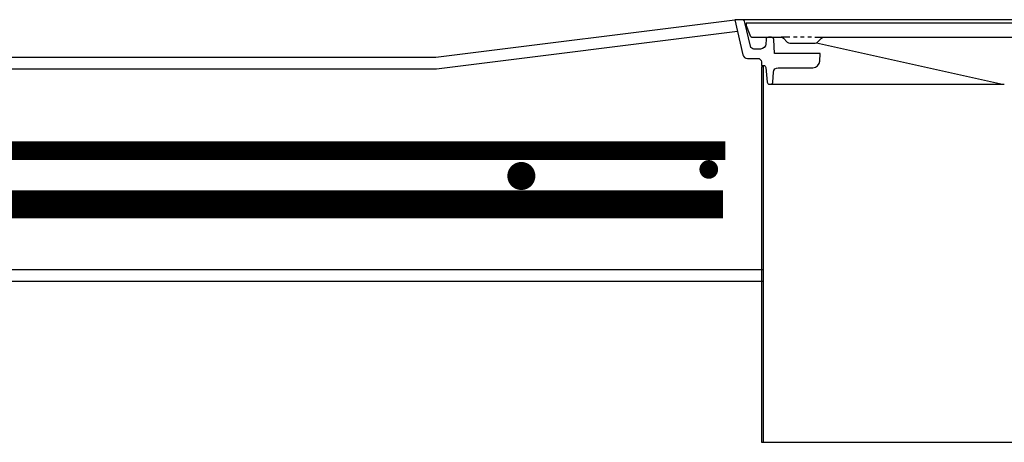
# Model space of a CAD drawing. Extents: x 2963 to 4079, y -422 to 622.
# Tile 56 of 119: x 3487 to 3513, y 491 to 502. Entities that reach past the tile are written whole.
import ezdxf

# ---------------------------------------------------------------- set-up
doc = ezdxf.new("R2010")
doc.units = 0
doc.header["$MEASUREMENT"] = 0
doc.linetypes.add('HIDDEN', pattern=[0.375, 0.25, -0.125])
doc.linetypes.add('TANK-SLAB$0$DASHED', pattern=[0.75, 0.5, -0.25])
for name, color, linetype in [('REBAR', 4, 'TANK-SLAB$0$DASHED'), ('TANK-MANHOLE', 2, 'CONTINUOUS'), ('TANK-SLAB', 6, 'CONTINUOUS')]:
    doc.layers.add(name, color=color, linetype=linetype)

msp = doc.modelspace()

# ---------------------------------------------------------------- linework, layer by layer
at = {"layer": 'REBAR', "linetype": 'HIDDEN', "const_width": 0.5}
msp.add_lwpolyline([(3477.63948, 498.97139), (3505.74445, 498.97139)], dxfattribs=at)
at = {"layer": 'REBAR'}
for points, const_width in [([(3500.47479, 498.29581, -1), (3500.09979, 498.29581, -1)], 0.375), ([(3505.42912, 498.47139, -1), (3505.17912, 498.47139, -1)], 0.25)]:
    msp.add_lwpolyline(points, format="xyb", close=True, dxfattribs=dict(at, const_width=const_width))
at = {"layer": 'REBAR', "const_width": 0.75}
msp.add_lwpolyline([(3477.63948, 497.53689), (3505.68304, 497.53689)], dxfattribs=at)
at = {"layer": 'TANK-MANHOLE', "color": 1, "linetype": 'Continuous'}
for p, q in [((3525.9288, 502.47878), (3506.18107, 502.47878)), ((3506.97865, 502.00858), (3506.90098, 502.00858)), ((3507.47659, 502.00858), (3507.23803, 502.00858)), ((3507.668, 502.00858), (3507.57229, 502.00858)), ((3507.85802, 502.00858), (3507.76231, 502.00858)), ((3508.04943, 502.00858), (3507.95372, 502.00858)), ((3508.14513, 502.00858), (3508.38369, 502.00858)), ((3508.18347, 501.85892), (3513.16608, 500.75611)), ((3506.71512, 501.22076), (3506.71512, 491.16767)), ((3506.76366, 501.22076), (3506.71512, 501.22076)), ((3506.76366, 501.25405), (3506.76366, 491.16767)), ((3506.94397, 500.75195), (3513.19464, 500.75195)), ((3506.71512, 491.16767), (3525.43174, 491.16767))]:
    msp.add_line(p, q, dxfattribs=at)
msp.add_lwpolyline([(3506.89961, 502.00858, 0.39953151), (3506.83719, 501.94923), (3506.83104, 501.82727, -0.39953151), (3506.69059, 501.69373), (3506.51232, 501.69373, -0.34858266), (3506.42103, 501.76618), (3506.27169, 502.40644, 0.35017412), (3506.18107, 502.47878), (3505.99798, 502.47878), (3506.21574, 501.53977, 0.3489397), (3506.33759, 501.44268), (3506.61803, 501.44268, -0.39805274), (3506.71233, 501.35413), (3506.71789, 501.25405), (3506.77077, 501.25405, -0.38836603), (3506.83302, 501.1971), (3506.86768, 500.80889, 0.38836603), (3506.92993, 500.75195), (3506.95921, 500.75195, 0.39889443), (3507.02163, 500.81116), (3507.03556, 501.07597, -0.39889443), (3507.16039, 501.1944), (3508.08827, 501.1944, 0.39805028), (3508.27548, 501.3715), (3508.2866, 501.57167), (3507.06048, 501.57167), (3507.04105, 501.94929, 0.39923087), (3506.97863, 502.00858)], format="xyb", close=True, dxfattribs=at)
msp.add_lwpolyline([(3516.06048, 502.38585), (3506.30179, 502.38585), (3506.30733, 502.32205), (3506.39925, 502.07019, 0.31505687), (3506.48732, 502.00858), (3507.23803, 502.00858, -0.20068244), (3507.30477, 501.98067), (3507.40431, 501.87976, 0.20068244), (3507.47106, 501.85185), (3507.81086, 501.85185), (3508.15066, 501.85185, 0.20067998), (3508.2174, 501.87976), (3508.31695, 501.98067, -0.20067998), (3508.38369, 502.00858), (3514.10376, 502.00858, -0.38381878)], format="xyb", dxfattribs=at)
msp.add_arc((3513.21462, 501.003), 0.25105, 259.12648, 270, dxfattribs=at)
at = {"layer": 'TANK-SLAB', "color": 2, "linetype": 'Continuous'}
for p, q in [((3497.99807, 501.47879), (3505.99798, 502.47878)), ((3498.01752, 501.16629), (3506.06896, 502.17272)), ((3485.28387, 501.47879), (3497.99807, 501.47879)), ((3485.26441, 501.16629), (3498.01752, 501.16629)), ((3476.13637, 495.79129), (3506.76366, 495.79129)), ((3476.13637, 495.47879), (3506.76366, 495.47879))]:
    msp.add_line(p, q, dxfattribs=at)

doc.saveas('drawing.dxf')
